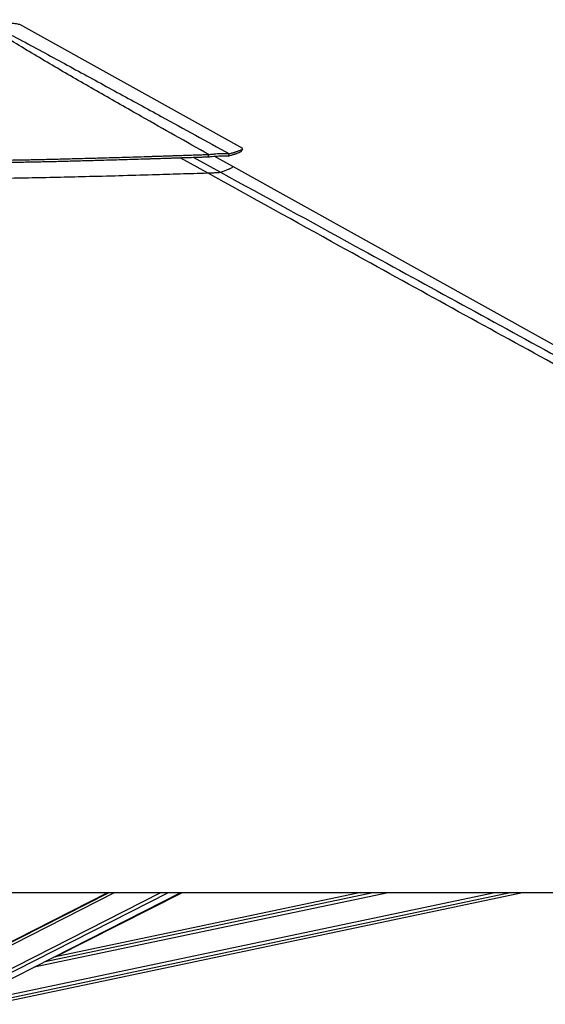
# Paper-space layout 'In-Ground Anchor' of a CAD drawing. Header units: millimetres. Extents: x 1591 to 17407, y 414 to 16227.
# Tile 66 of 67: x 15037 to 15858, y 5726 to 7262. Entities that reach past the tile are written whole.
import ezdxf

# ---------------------------------------------------------------- set-up
doc = ezdxf.new("R2010")
doc.units = ezdxf.units.MM

psp = doc.layouts.new('In-Ground Anchor')

# ---------------------------------------------------------------- linework, layer by layer
at = {"color": 8, "linetype": 'Continuous', "lineweight": 25, "ltscale": 2}
for p, q in [((15330.3, 7022.9), (15287.8, 7046.7)), ((15308.1, 7047.3), (15350.5, 7024.1)), ((14929.1, 5770.3), (15185.4, 5900.6)), ((14929.7, 5774.9), (15176.9, 5900.6)), ((14937.3, 5738), (15257.2, 5900.6)), ((14940.3, 5733.3), (15269.3, 5900.6)), ((14991, 5734.6), (15778.8, 5900.6)), ((14992, 5729.8), (15802.7, 5900.6)), ((15060, 5784.3), (15612.1, 5900.6)), ((15076.9, 5792.9), (15588.2, 5900.6)), ((15216.1, 5863.6), (15289.2, 5900.6))]:
    psp.add_line(p, q, dxfattribs=at)
at = {"color": 7, "linetype": 'Continuous', "lineweight": 25, "ltscale": 2}
for p, q in [((15369.8, 7032.9), (15340.9, 7048.9)), ((14838, 5900.6), (17377.9, 5900.6)), ((15175, 5900.6), (14932.9, 5777.5)), ((14954.6, 5730.8), (15288.8, 5900.6)), ((14992.8, 5726), (15821.7, 5900.6)), ((15569.4, 5900.6), (15090.2, 5799.7)), ((15092.4, 5800.1), (15291.1, 5900.6))]:
    psp.add_line(p, q, dxfattribs=at)
at = {"color": 7, "linetype": 'Continuous', "lineweight": 25, "ltscale": 2, "flags": 128}
for points in [[(15385.4, 7060.8), (15214.2, 7156), (15037.2, 7254.4)], [(15332, 7048.1), (15332.1, 7049.9), (15332.3, 7051.7)], [(15383.5, 7057), (15384.5, 7058.8), (15385.5, 7060.5)], [(17161.1, 6037), (16259.2, 6538.4), (15369.8, 7032.9)]]:
    psp.add_lwpolyline(points, dxfattribs=at)
at = {"color": 7, "linetype": 'Continuous', "lineweight": 25, "ltscale": 2}
for points, knots in [([(15332.3, 7051.7), (15297.1, 7071.4), (15239.8, 7103.6), (15161.1, 7148.4), (15106.8, 7179.8), (15063.9, 7205.1), (15032.1, 7224.2), (15001.1, 7243.2), (14981.5, 7255.7), (14971.7, 7262)], [0, 0, 0, 0, 0.283914, 0.462801, 0.641684, 0.731274, 0.820884, 0.910458, 1, 1, 1, 1]), ([(14976.9, 7262), (14989.3, 7255.7), (15014.2, 7243.3), (15050.1, 7224.3), (15085.3, 7205.3), (15131.9, 7180), (15189.6, 7148.5), (15270.9, 7104), (15329, 7072.2), (15364.4, 7052.9)], [0, 0, 0, 0, 0.089835, 0.179703, 0.269606, 0.359489, 0.539767, 0.720049, 1, 1, 1, 1]), ([(14347.8, 7053), (14359.9, 7052.5), (14383.5, 7051.4), (14418.4, 7049.9), (14451.9, 7048.6), (14484.4, 7047.4), (14516.2, 7046.3), (14547.5, 7045.3), (14578.2, 7044.5), (14619.5, 7043.5), (14671.3, 7042.4), (14733.9, 7041.6), (14788.7, 7041.3), (14836.1, 7041.2), (14876.3, 7041.3), (14916.9, 7041.6), (14958.2, 7042), (15000.5, 7042.6), (15036.8, 7043.3), (15067.2, 7043.9), (15091.4, 7044.5), (15116.3, 7045.1), (15142.3, 7045.8), (15165.1, 7046.4), (15184.8, 7047), (15201.1, 7047.5), (15218.2, 7048), (15232.1, 7048.4), (15242.8, 7048.8), (15249.9, 7049), (15257.4, 7049.2), (15265.4, 7049.5), (15272.9, 7049.7), (15280.5, 7050), (15288.4, 7050.2), (15297.7, 7050.6), (15307.6, 7050.9), (15317, 7051.2), (15325.1, 7051.5), (15330, 7051.6), (15332.3, 7051.7)], [0, 0, 0, 0, 0.037674, 0.073345, 0.107657, 0.140837, 0.173241, 0.20494, 0.236166, 0.266948, 0.33054, 0.393409, 0.456127, 0.49622, 0.536621, 0.577492, 0.619079, 0.661607, 0.705423, 0.7293, 0.753728, 0.778988, 0.805221, 0.83271, 0.848697, 0.865302, 0.882588, 0.90115, 0.908022, 0.915265, 0.922952, 0.931078, 0.93979, 0.946236, 0.954352, 0.964123, 0.975018, 0.984757, 0.993079, 1, 1, 1, 1]), ([(15332.3, 7051.7), (15334.2, 7051.9), (15338.1, 7052.3), (15343.6, 7052.8), (15348.7, 7053.2), (15352.8, 7053.4), (15355.9, 7053.4), (15358.2, 7053.4), (15361.5, 7053.3), (15363.2, 7053.1), (15364.4, 7052.9)], [0, 0, 0, 0, 0.126479, 0.249011, 0.378729, 0.507738, 0.591206, 0.675838, 0.762056, 1, 1, 1, 1]), ([(15362.7, 7049.3), (15363.6, 7049.5), (15365.4, 7050.1), (15367.8, 7050.8), (15370, 7051.5), (15371.9, 7052.1), (15373.6, 7052.7), (15375.2, 7053.2), (15377, 7053.8), (15378.8, 7054.5), (15380.6, 7055.3), (15382, 7055.9), (15383.1, 7056.5), (15383.6, 7056.9), (15383.5, 7057), (15383.5, 7057)], [0, 0, 0, 0, 0.0737661, 0.1425627, 0.2077665, 0.2705745, 0.331296, 0.3904651, 0.4481531, 0.5509966, 0.6506246, 0.7476847, 0.8744498, 0.9983598, 1, 1, 1, 1]), ([(15362.7, 7049.3), (15362.9, 7049.9), (15363.5, 7051.1), (15364.1, 7052.3), (15364.4, 7052.9)], [0, 0, 0, 0, 0.500006, 1, 1, 1, 1]), ([(15364.4, 7052.9), (15365.3, 7053.1), (15367.1, 7053.6), (15369.6, 7054.4), (15371.8, 7055), (15373.7, 7055.6), (15375.5, 7056.2), (15377, 7056.7), (15378.8, 7057.4), (15380.7, 7058.1), (15382.5, 7058.8), (15384, 7059.4), (15385, 7060), (15385.5, 7060.4), (15385.5, 7060.5), (15385.5, 7060.5)], [0, 0, 0, 0, 0.073621, 0.142284, 0.207362, 0.27005, 0.330657, 0.389716, 0.447296, 0.549952, 0.6494, 0.746286, 0.872829, 0.996521, 1, 1, 1, 1]), ([(14348, 7049.4), (14360.2, 7048.9), (14383.8, 7047.8), (14418.6, 7046.3), (14452.1, 7045), (14484.6, 7043.8), (14516.4, 7042.8), (14547.6, 7041.8), (14578.3, 7041), (14619.6, 7040), (14671.4, 7038.9), (14733.9, 7038.1), (14788.7, 7037.8), (14836.1, 7037.7), (14876.2, 7037.8), (14916.9, 7038.1), (14958.2, 7038.5), (15000.4, 7039.1), (15036.7, 7039.8), (15067.1, 7040.4), (15091.3, 7040.9), (15116.2, 7041.6), (15142.1, 7042.2), (15164.9, 7042.9), (15184.6, 7043.4), (15200.9, 7043.9), (15218, 7044.4), (15231.9, 7044.9), (15242.6, 7045.2), (15249.7, 7045.4), (15257.2, 7045.7), (15265.1, 7045.9), (15272.7, 7046.2), (15280.3, 7046.4), (15288.2, 7046.7), (15297.5, 7047), (15307.4, 7047.3), (15316.7, 7047.6), (15324.8, 7047.9), (15329.8, 7048.1), (15332, 7048.1)], [0, 0, 0, 0, 0.0376721, 0.0733412, 0.1076519, 0.1408301, 0.1732336, 0.2049323, 0.2361582, 0.2669401, 0.3305328, 0.3934041, 0.4561237, 0.496217, 0.5366195, 0.577492, 0.6190806, 0.6616088, 0.7054256, 0.7293023, 0.7537303, 0.7789905, 0.8052237, 0.8327128, 0.8487, 0.8653042, 0.8825895, 0.9011512, 0.9080238, 0.9152664, 0.922953, 0.9310795, 0.9397909, 0.9462373, 0.9543532, 0.9641232, 0.9750185, 0.9847569, 0.9930794, 1, 1, 1, 1]), ([(15332, 7048.1), (15333.9, 7048.3), (15337.7, 7048.7), (15343, 7049.1), (15347.9, 7049.5), (15351.7, 7049.6), (15354.7, 7049.7), (15356.9, 7049.7), (15360, 7049.6), (15361.5, 7049.4), (15362.7, 7049.3)], [0, 0, 0, 0, 0.12667, 0.2491, 0.378504, 0.507143, 0.590422, 0.674949, 0.761188, 1, 1, 1, 1]), ([(14349.7, 7024.2), (14368.1, 7023.4), (14404.9, 7021.9), (14460.5, 7019.8), (14512.4, 7018.1), (14560.6, 7016.7), (14604.9, 7015.7), (14649.4, 7014.8), (14694, 7014.1), (14738.6, 7013.6), (14783.2, 7013.3), (14827.9, 7013.2), (14872.6, 7013.3), (14917.2, 7013.6), (14961.9, 7014), (15006.4, 7014.7), (15051, 7015.4), (15095.4, 7016.4), (15142.5, 7017.5), (15192.1, 7018.8), (15241.4, 7020.2), (15287.4, 7021.6), (15316, 7022.5), (15330.3, 7022.9)], [0, 0, 0, 0, 0.0572265, 0.1144641, 0.171691, 0.2168815, 0.2620722, 0.3072625, 0.3524529, 0.3976425, 0.4428326, 0.4880219, 0.5332112, 0.5784004, 0.6235893, 0.6687775, 0.7139659, 0.7591533, 0.8043409, 0.8578984, 0.9114561, 0.955728, 1, 1, 1, 1]), ([(15330.3, 7022.9), (15331.7, 7023), (15334.4, 7023.1), (15338.3, 7023.2), (15341.8, 7023.4), (15345.5, 7023.6), (15348.3, 7023.8), (15350, 7023.9), (15350.3, 7024), (15350.5, 7024.1)], [0, 0, 0, 0, 0.122539, 0.244923, 0.368561, 0.492144, 0.709614, 0.854695, 1, 1, 1, 1]), ([(17377.9, 5900.6), (17171.3, 6013.4), (16766.4, 6234.7), (16257, 6513.3), (15849.6, 6736.5), (15571.7, 6889.2), (15399, 6984.9), (15330.3, 7022.9)], [0, 0, 0, 0, 0.302218, 0.592372, 0.745638, 0.898905, 1, 1, 1, 1])]:
    psp.add_open_spline(points, degree=3, knots=knots, dxfattribs=at)
at = {"color": 8, "linetype": 'Continuous', "lineweight": 25, "ltscale": 2}
for points, knots in [([(15037.2, 7254.4), (15037.2, 7254.4), (15037.4, 7254.4), (15036.5, 7254.5), (15034.3, 7254.9), (15030.2, 7255.6), (15025.7, 7256.3), (15020.6, 7257), (15015.1, 7257.8), (15006.9, 7258.9), (14997.5, 7260), (14987.5, 7261), (14980.2, 7261.7), (14976.9, 7262)], [0, 0, 0, 0, 0.000106, 0.110566, 0.221025, 0.335889, 0.450755, 0.489785, 0.592593, 0.695408, 0.801324, 0.907247, 1, 1, 1, 1]), ([(15350.5, 7024.1), (15352.6, 7024.8), (15356.9, 7026.2), (15362, 7028.2), (15366.2, 7030), (15368.9, 7031.5), (15370.2, 7032.5), (15369.8, 7032.7), (15369.7, 7032.8)], [0, 0, 0, 0, 0.161665, 0.3233612, 0.5056613, 0.6879625, 0.8702642, 1, 1, 1, 1]), ([(15350.5, 7024.1), (15420.7, 6985.7), (15596.1, 6889.6), (15876, 6736.5), (16085.9, 6621.8), (16190.8, 6564.5)], [0, 0, 0, 0, 0.24987, 0.624934, 1, 1, 1, 1])]:
    psp.add_open_spline(points, degree=3, knots=knots, dxfattribs=at)

doc.saveas('drawing.dxf')
